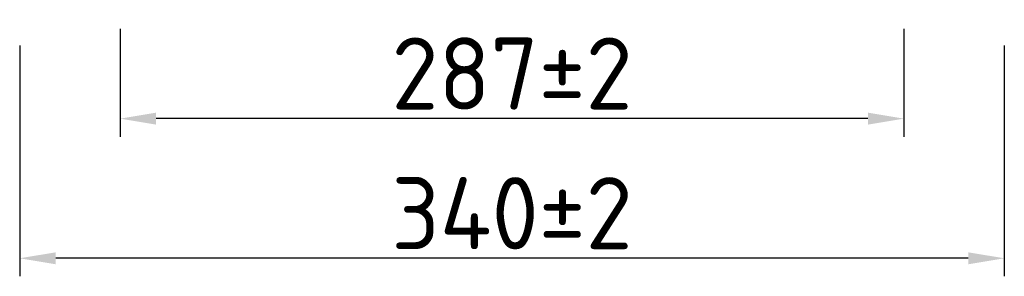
# Model space of a CAD drawing. Header units: millimetres. Extents: x -1139 to 2051, y -609 to 1445.
# Tile 3 of 5: x 366 to 707, y 595 to 684. Entities that reach past the tile are written whole.
import ezdxf

# ---------------------------------------------------------------- set-up
doc = ezdxf.new("R2010")
doc.units = ezdxf.units.MM
doc.layers.get('0').update_dxf_attribs({"lineweight": 50})
doc.styles.add('GOST-2.304_Type-B', font='GOST Common.ttf')
doc.dimstyles.new('ISO-25', dxfattribs={"dimtxt": 5, "dimasz": 2.5, "dimexe": 1.25, "dimexo": 0.625, "dimtad": 1, "dimtoh": 1, "dimdec": 0, "dimtxsty": 'GOST-2.304_Type-B', "dimcen": 2.5, "dimadec": 0, "dimazin": 0, "dimtfac": 1, "dimtdec": 0, "dimtmove": 0, "dimatfit": 3, "dimfxl": 1, "dimarcsym": 0})

# ---------------------------------------------------------------- blocks, each defined once
blk = doc.blocks.new('*D65')
at = {"color": 0, "lineweight": -2, "transparency": 16777216}
for p, q in [((366.2, 675.49), (366.2, 595.46)), ((707.09, 675.49), (707.09, 595.46)), ((694.59, 601.71), (378.7, 601.71))]:
    blk.add_line(p, q, dxfattribs=at)
at = {"color": 0, "transparency": 16777216}
for points in [[(378.7, 603.79), (378.7, 599.63), (366.2, 601.71)], [(694.59, 603.79), (694.59, 599.63), (707.09, 601.71)]]:
    blk.add_solid(points, dxfattribs=at)
at = {"layer": 'Defpoints', "color": 0, "transparency": 16777216}
for p in [(366.2, 678.62), (707.09, 678.62), (366.2, 601.71)]:
    blk.add_point(p, dxfattribs=at)
at = {"color": 0, "transparency": 16777216, "insert": (536.65, 617.33), "char_height": 25, "attachment_point": 5, "style": 'GOST-2.304_Type-B'}
blk.add_mtext('340%%P2', dxfattribs=at)
blk = doc.blocks.new('*D66')
at = {"color": 0, "lineweight": -2, "transparency": 16777216}
for p, q in [((400.95, 681.29), (400.95, 643.86)), ((672.35, 681.29), (672.35, 643.86)), ((659.85, 650.11), (413.45, 650.11))]:
    blk.add_line(p, q, dxfattribs=at)
at = {"color": 0, "transparency": 16777216}
for points in [[(413.45, 652.2), (413.45, 648.03), (400.95, 650.11)], [(659.85, 652.2), (659.85, 648.03), (672.35, 650.11)]]:
    blk.add_solid(points, dxfattribs=at)
at = {"layer": 'Defpoints', "color": 0, "transparency": 16777216}
for p in [(400.95, 684.41), (672.35, 684.41), (400.95, 650.11)]:
    blk.add_point(p, dxfattribs=at)
at = {"color": 0, "transparency": 16777216, "insert": (536.65, 665.74), "char_height": 25, "attachment_point": 5, "style": 'GOST-2.304_Type-B'}
blk.add_mtext('287%%P2', dxfattribs=at)

msp = doc.modelspace()

# ---------------------------------------------------------------- dimensions: what is measured, and where the dimension line sits
dim = msp.add_linear_dim(base=(400.95, 650.11), p1=(672.35, 684.41), p2=(400.95, 684.41), angle=180, text='287%%P2', dimstyle='ISO-25')
dim.commit()
dim.dimension.update_dxf_attribs({"geometry": '*D66', "text_midpoint": (536.65, 665.74)})
dim = msp.add_linear_dim(base=(366.2, 601.71), p1=(707.09, 678.62), p2=(366.2, 678.62), angle=180, text='340%%P2', dimstyle='ISO-25')
dim.commit()
dim.dimension.update_dxf_attribs({"geometry": '*D65', "text_midpoint": (536.65, 601.71), "dimtype": 160})

doc.saveas('drawing.dxf')
